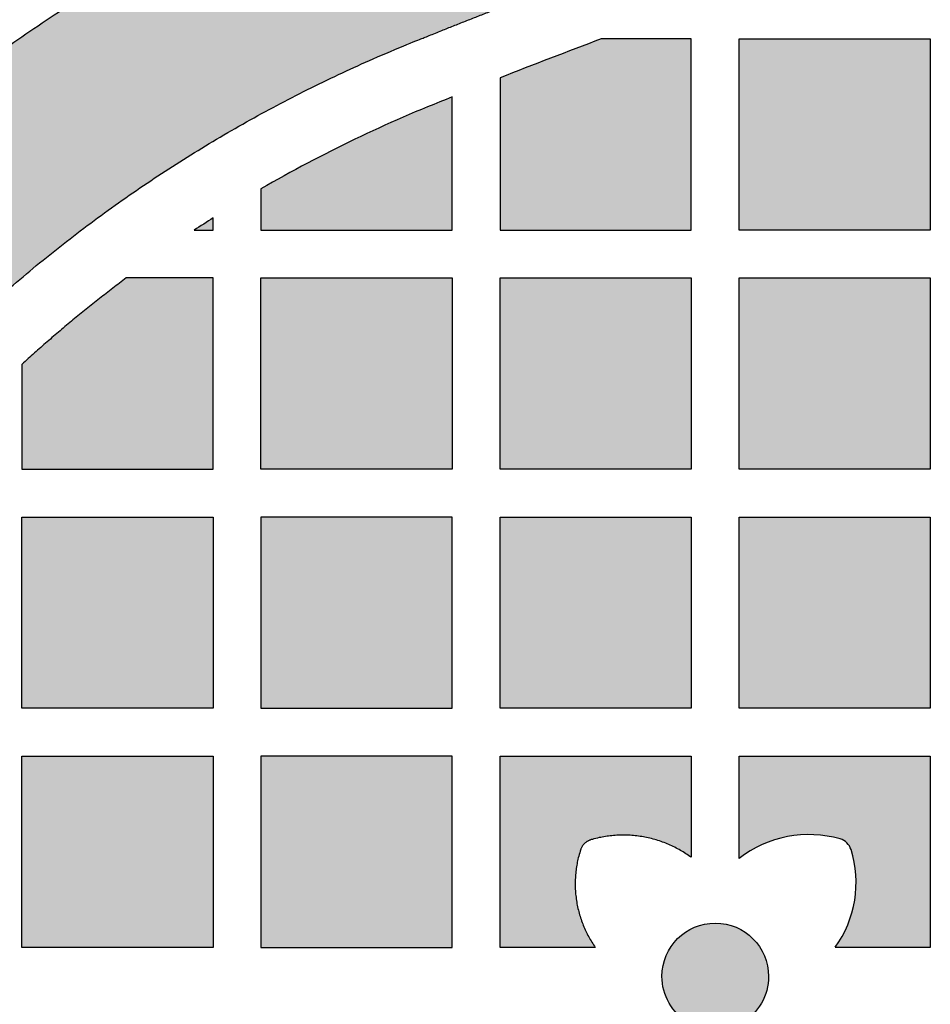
# Model space of a CAD drawing. Header units: millimetres. Extents: x -3873 to -97, y 912 to 4165.
# Tile 141 of 256: x -3522 to -3465, y 1456 to 1518. Entities that reach past the tile are written whole.
import ezdxf

# ---------------------------------------------------------------- set-up
doc = ezdxf.new("R2010")
doc.units = ezdxf.units.MM
doc.layers.add('pattern', color=7, linetype='Continuous', true_color=0x000000)

msp = doc.modelspace()

# ---------------------------------------------------------------- hatches: boundary and pattern name
at = {"layer": 'pattern'}
for points in [[(-3485.043, 1520.891), (-3501.733, 1527.283), (-3503.988, 1526.338), (-3506.224, 1525.337), (-3508.439, 1524.282), (-3510.631, 1523.172), (-3512.799, 1522.008), (-3514.94, 1520.792), (-3517.052, 1519.524), (-3519.134, 1518.204), (-3521.183, 1516.836), (-3523.199, 1515.419), (-3525.178, 1513.954), (-3527.12, 1512.444), (-3529.024, 1510.889), (-3530.886, 1509.292), (-3532.707, 1507.653), (-3534.485, 1505.975), (-3535.621, 1504.853), (-3536.736, 1503.707), (-3537.828, 1502.536), (-3538.897, 1501.342), (-3539.942, 1500.125), (-3540.962, 1498.886), (-3541.957, 1497.625), (-3542.925, 1496.344), (-3543.867, 1495.043), (-3544.782, 1493.723), (-3545.669, 1492.385), (-3546.527, 1491.03), (-3547.357, 1489.658), (-3548.157, 1488.271), (-3548.927, 1486.87), (-3549.668, 1485.455), (-3550.45, 1483.865), (-3551.187, 1482.245), (-3551.878, 1480.597), (-3552.522, 1478.923), (-3553.118, 1477.226), (-3553.664, 1475.507), (-3554.16, 1473.769), (-3554.605, 1472.014), (-3554.998, 1470.244), (-3555.339, 1468.461), (-3555.628, 1466.669), (-3555.864, 1464.868), (-3556.047, 1463.063), (-3556.178, 1461.254), (-3556.256, 1459.445), (-3556.282, 1457.638), (-3556.257, 1455.83), (-3556.181, 1454.021), (-3556.052, 1452.212), (-3555.87, 1450.407), (-3555.636, 1448.606), (-3555.349, 1446.813), (-3555.009, 1445.03), (-3554.618, 1443.26), (-3554.174, 1441.504), (-3553.68, 1439.766), (-3553.135, 1438.047), (-3552.541, 1436.349), (-3551.898, 1434.675), (-3551.208, 1433.026), (-3550.473, 1431.406), (-3549.692, 1429.814), (-3548.953, 1428.399), (-3548.184, 1426.997), (-3547.385, 1425.61), (-3546.556, 1424.237), (-3545.699, 1422.882), (-3544.813, 1421.543), (-3543.9, 1420.222), (-3542.959, 1418.92), (-3541.992, 1417.638), (-3540.998, 1416.377), (-3539.979, 1415.136), (-3538.935, 1413.918), (-3537.867, 1412.723), (-3536.776, 1411.552), (-3535.662, 1410.404), (-3534.527, 1409.281), (-3532.751, 1407.602), (-3530.931, 1405.961), (-3529.07, 1404.362), (-3527.168, 1402.806), (-3525.227, 1401.294), (-3523.249, 1399.828), (-3521.235, 1398.409), (-3519.187, 1397.039), (-3517.106, 1395.718), (-3514.995, 1394.448), (-3512.855, 1393.229), (-3510.688, 1392.064), (-3508.497, 1390.952), (-3506.283, 1389.894), (-3504.048, 1388.892), (-3501.794, 1387.945), (-3485.099, 1394.322), (-3497.278, 1399.063), (-3499.268, 1399.899), (-3501.241, 1400.784), (-3503.196, 1401.718), (-3505.131, 1402.699), (-3507.044, 1403.728), (-3508.933, 1404.804), (-3510.797, 1405.925), (-3512.634, 1407.092), (-3514.442, 1408.302), (-3516.22, 1409.554), (-3517.967, 1410.849), (-3519.681, 1412.184), (-3521.36, 1413.558), (-3523.003, 1414.969), (-3524.609, 1416.418), (-3526.178, 1417.901), (-3527.137, 1418.85), (-3528.079, 1419.82), (-3529.001, 1420.81), (-3529.904, 1421.821), (-3530.787, 1422.851), (-3531.648, 1423.899), (-3532.488, 1424.966), (-3533.306, 1426.049), (-3534.102, 1427.15), (-3534.874, 1428.267), (-3535.623, 1429.398), (-3536.348, 1430.545), (-3537.048, 1431.705), (-3537.723, 1432.878), (-3538.374, 1434.063), (-3538.999, 1435.259), (-3539.624, 1436.535), (-3540.214, 1437.835), (-3540.767, 1439.158), (-3541.282, 1440.502), (-3541.758, 1441.865), (-3542.195, 1443.246), (-3542.591, 1444.644), (-3542.947, 1446.055), (-3543.261, 1447.479), (-3543.533, 1448.913), (-3543.764, 1450.356), (-3543.952, 1451.806), (-3544.097, 1453.26), (-3544.201, 1454.717), (-3544.262, 1456.175), (-3544.282, 1457.633), (-3544.261, 1459.09), (-3544.198, 1460.548), (-3544.093, 1462.005), (-3543.946, 1463.459), (-3543.757, 1464.908), (-3543.526, 1466.351), (-3543.252, 1467.785), (-3542.937, 1469.209), (-3542.58, 1470.62), (-3542.183, 1472.017), (-3541.745, 1473.398), (-3541.267, 1474.761), (-3540.751, 1476.104), (-3540.197, 1477.426), (-3539.606, 1478.726), (-3538.979, 1480.001), (-3538.353, 1481.197), (-3537.702, 1482.381), (-3537.025, 1483.554), (-3536.324, 1484.713), (-3535.598, 1485.859), (-3534.849, 1486.99), (-3534.075, 1488.106), (-3533.279, 1489.206), (-3532.46, 1490.289), (-3531.619, 1491.355), (-3530.756, 1492.403), (-3529.873, 1493.432), (-3528.969, 1494.441), (-3528.046, 1495.431), (-3527.104, 1496.4), (-3526.143, 1497.349), (-3524.574, 1498.83), (-3522.966, 1500.277), (-3521.321, 1501.687), (-3519.641, 1503.06), (-3517.926, 1504.393), (-3516.179, 1505.686), (-3514.399, 1506.937), (-3512.59, 1508.146), (-3510.752, 1509.31), (-3508.887, 1510.43), (-3506.997, 1511.504), (-3505.083, 1512.531), (-3503.147, 1513.511), (-3501.191, 1514.443), (-3499.217, 1515.327), (-3497.227, 1516.161)], [(-3485.255, 1516.425), (-3491.607, 1513.981), (-3491.607, 1504.425), (-3479.608, 1504.425), (-3479.608, 1516.425)], [(-3464.608, 1504.425), (-3476.607, 1504.425), (-3476.607, 1516.425), (-3464.608, 1516.425)], [(-3494.608, 1512.781), (-3496.153, 1512.162), (-3497.688, 1511.513), (-3499.21, 1510.835), (-3500.719, 1510.127), (-3502.214, 1509.391), (-3503.694, 1508.626), (-3505.159, 1507.832), (-3506.607, 1507.012), (-3506.607, 1504.425), (-3494.608, 1504.425)], [(-3510.791, 1504.425), (-3509.608, 1504.425), (-3509.608, 1505.191)], [(-3521.608, 1496.006), (-3521.608, 1489.425), (-3509.608, 1489.425), (-3509.608, 1501.425), (-3515.063, 1501.425), (-3516.749, 1500.131), (-3518.402, 1498.796), (-3520.022, 1497.421)], [(-3494.608, 1489.425), (-3506.607, 1489.425), (-3506.607, 1501.425), (-3494.608, 1501.425)], [(-3491.607, 1501.425), (-3479.608, 1501.425), (-3479.608, 1489.425), (-3491.607, 1489.425)], [(-3464.608, 1489.425), (-3476.607, 1489.425), (-3476.607, 1501.425), (-3464.608, 1501.425)], [(-3521.608, 1486.425), (-3509.608, 1486.425), (-3509.608, 1474.425), (-3521.608, 1474.425)], [(-3494.608, 1474.425), (-3494.608, 1486.425), (-3506.607, 1486.425), (-3506.607, 1474.425)], [(-3479.608, 1474.425), (-3491.607, 1474.425), (-3491.607, 1486.425), (-3479.608, 1486.425)], [(-3464.608, 1474.425), (-3476.607, 1474.425), (-3476.607, 1486.425), (-3464.608, 1486.425)], [(-3521.608, 1471.425), (-3509.608, 1471.425), (-3509.608, 1459.425), (-3521.607, 1459.425)], [(-3494.608, 1459.425), (-3494.608, 1471.425), (-3506.607, 1471.425), (-3506.607, 1459.425)], [(-3479.608, 1465.073), (-3479.771, 1465.189), (-3479.938, 1465.301), (-3480.109, 1465.409), (-3480.284, 1465.512), (-3480.463, 1465.611), (-3480.645, 1465.706), (-3480.831, 1465.795), (-3481.02, 1465.879), (-3481.211, 1465.959), (-3481.406, 1466.033), (-3481.603, 1466.101), (-3481.803, 1466.164), (-3482.004, 1466.221), (-3482.208, 1466.272), (-3482.413, 1466.317), (-3482.619, 1466.357), (-3482.827, 1466.39), (-3483.035, 1466.418), (-3483.243, 1466.439), (-3483.452, 1466.454), (-3483.661, 1466.463), (-3483.87, 1466.466), (-3484.078, 1466.463), (-3484.286, 1466.454), (-3484.492, 1466.44), (-3484.697, 1466.419), (-3484.901, 1466.393), (-3485.103, 1466.361), (-3485.302, 1466.323), (-3485.5, 1466.28), (-3485.695, 1466.232), (-3485.888, 1466.179), (-3485.916, 1466.171), (-3485.944, 1466.161), (-3485.972, 1466.151), (-3486, 1466.139), (-3486.028, 1466.127), (-3486.055, 1466.114), (-3486.082, 1466.1), (-3486.109, 1466.085), (-3486.135, 1466.069), (-3486.161, 1466.052), (-3486.187, 1466.035), (-3486.212, 1466.017), (-3486.237, 1465.997), (-3486.26, 1465.978), (-3486.284, 1465.957), (-3486.306, 1465.936), (-3486.328, 1465.913), (-3486.35, 1465.891), (-3486.37, 1465.867), (-3486.39, 1465.843), (-3486.409, 1465.819), (-3486.427, 1465.794), (-3486.445, 1465.768), (-3486.461, 1465.742), (-3486.477, 1465.716), (-3486.491, 1465.689), (-3486.505, 1465.662), (-3486.518, 1465.635), (-3486.53, 1465.607), (-3486.542, 1465.58), (-3486.552, 1465.552), (-3486.561, 1465.524), (-3486.618, 1465.339), (-3486.669, 1465.151), (-3486.716, 1464.961), (-3486.757, 1464.769), (-3486.793, 1464.574), (-3486.824, 1464.378), (-3486.849, 1464.18), (-3486.868, 1463.98), (-3486.882, 1463.78), (-3486.889, 1463.578), (-3486.891, 1463.376), (-3486.887, 1463.174), (-3486.877, 1462.971), (-3486.861, 1462.769), (-3486.84, 1462.566), (-3486.812, 1462.365), (-3486.778, 1462.164), (-3486.738, 1461.965), (-3486.693, 1461.767), (-3486.642, 1461.57), (-3486.585, 1461.376), (-3486.523, 1461.184), (-3486.455, 1460.994), (-3486.382, 1460.806), (-3486.304, 1460.622), (-3486.221, 1460.44), (-3486.133, 1460.262), (-3486.041, 1460.087), (-3485.944, 1459.916), (-3485.843, 1459.748), (-3485.738, 1459.585), (-3485.628, 1459.425), (-3491.607, 1459.425), (-3491.607, 1471.425), (-3479.608, 1471.425)], [(-3470.586, 1459.425), (-3470.474, 1459.585), (-3470.365, 1459.748), (-3470.26, 1459.915), (-3470.16, 1460.087), (-3470.064, 1460.261), (-3469.973, 1460.44), (-3469.887, 1460.622), (-3469.806, 1460.807), (-3469.729, 1460.995), (-3469.659, 1461.186), (-3469.593, 1461.379), (-3469.534, 1461.574), (-3469.48, 1461.772), (-3469.432, 1461.971), (-3469.39, 1462.172), (-3469.353, 1462.374), (-3469.323, 1462.577), (-3469.299, 1462.781), (-3469.281, 1462.985), (-3469.269, 1463.19), (-3469.263, 1463.394), (-3469.263, 1463.598), (-3469.27, 1463.801), (-3469.282, 1464.004), (-3469.3, 1464.205), (-3469.323, 1464.405), (-3469.353, 1464.603), (-3469.388, 1464.799), (-3469.428, 1464.994), (-3469.474, 1465.186), (-3469.525, 1465.375), (-3469.581, 1465.562), (-3469.59, 1465.59), (-3469.6, 1465.618), (-3469.611, 1465.646), (-3469.623, 1465.674), (-3469.636, 1465.702), (-3469.65, 1465.729), (-3469.665, 1465.756), (-3469.681, 1465.783), (-3469.697, 1465.809), (-3469.715, 1465.835), (-3469.733, 1465.86), (-3469.752, 1465.885), (-3469.772, 1465.909), (-3469.793, 1465.933), (-3469.815, 1465.956), (-3469.837, 1465.978), (-3469.86, 1466), (-3469.883, 1466.021), (-3469.907, 1466.041), (-3469.932, 1466.06), (-3469.957, 1466.079), (-3469.983, 1466.096), (-3470.01, 1466.113), (-3470.036, 1466.129), (-3470.063, 1466.144), (-3470.091, 1466.158), (-3470.118, 1466.171), (-3470.146, 1466.184), (-3470.174, 1466.195), (-3470.203, 1466.205), (-3470.231, 1466.215), (-3470.26, 1466.223), (-3470.455, 1466.276), (-3470.653, 1466.324), (-3470.854, 1466.366), (-3471.057, 1466.403), (-3471.262, 1466.434), (-3471.469, 1466.459), (-3471.677, 1466.478), (-3471.887, 1466.491), (-3472.098, 1466.498), (-3472.309, 1466.499), (-3472.521, 1466.494), (-3472.733, 1466.482), (-3472.945, 1466.464), (-3473.157, 1466.439), (-3473.368, 1466.409), (-3473.578, 1466.372), (-3473.787, 1466.328), (-3473.995, 1466.279), (-3474.201, 1466.223), (-3474.405, 1466.162), (-3474.606, 1466.094), (-3474.805, 1466.021), (-3475.001, 1465.942), (-3475.194, 1465.857), (-3475.384, 1465.768), (-3475.571, 1465.673), (-3475.754, 1465.573), (-3475.933, 1465.468), (-3476.108, 1465.359), (-3476.279, 1465.246), (-3476.445, 1465.128), (-3476.607, 1465.007), (-3476.607, 1471.425), (-3464.608, 1471.425), (-3464.608, 1459.425)], [(-3474.757, 1457.599), (-3474.758, 1457.525), (-3474.76, 1457.45), (-3474.764, 1457.375), (-3474.771, 1457.299), (-3474.778, 1457.222), (-3474.788, 1457.145), (-3474.8, 1457.068), (-3474.813, 1456.991), (-3474.829, 1456.913), (-3474.846, 1456.835), (-3474.865, 1456.757), (-3474.887, 1456.679), (-3474.91, 1456.601), (-3474.936, 1456.523), (-3474.963, 1456.446), (-3474.993, 1456.368), (-3475.024, 1456.291), (-3475.058, 1456.215), (-3475.094, 1456.139), (-3475.132, 1456.063), (-3475.172, 1455.989), (-3475.214, 1455.915), (-3475.258, 1455.842), (-3475.304, 1455.77), (-3475.351, 1455.698), (-3475.401, 1455.628), (-3475.453, 1455.559), (-3475.507, 1455.492), (-3475.562, 1455.425), (-3475.619, 1455.361), (-3475.678, 1455.297), (-3475.738, 1455.235), (-3475.8, 1455.175), (-3475.864, 1455.116), (-3475.929, 1455.059), (-3475.996, 1455.004), (-3476.063, 1454.95), (-3476.132, 1454.899), (-3476.202, 1454.849), (-3476.274, 1454.801), (-3476.346, 1454.755), (-3476.419, 1454.711), (-3476.493, 1454.67), (-3476.568, 1454.63), (-3476.643, 1454.592), (-3476.719, 1454.556), (-3476.796, 1454.523), (-3476.873, 1454.491), (-3476.95, 1454.462), (-3477.028, 1454.434), (-3477.106, 1454.409), (-3477.184, 1454.386), (-3477.262, 1454.365), (-3477.34, 1454.345), (-3477.418, 1454.328), (-3477.496, 1454.313), (-3477.573, 1454.3), (-3477.65, 1454.288), (-3477.727, 1454.279), (-3477.804, 1454.271), (-3477.88, 1454.265), (-3477.955, 1454.261), (-3478.03, 1454.258), (-3478.104, 1454.258), (-3478.179, 1454.258), (-3478.253, 1454.261), (-3478.329, 1454.265), (-3478.405, 1454.271), (-3478.481, 1454.279), (-3478.558, 1454.289), (-3478.635, 1454.3), (-3478.713, 1454.314), (-3478.791, 1454.329), (-3478.869, 1454.347), (-3478.946, 1454.366), (-3479.025, 1454.387), (-3479.102, 1454.411), (-3479.18, 1454.436), (-3479.258, 1454.464), (-3479.335, 1454.493), (-3479.412, 1454.525), (-3479.489, 1454.559), (-3479.565, 1454.595), (-3479.64, 1454.633), (-3479.715, 1454.672), (-3479.789, 1454.714), (-3479.862, 1454.758), (-3479.934, 1454.804), (-3480.005, 1454.852), (-3480.075, 1454.902), (-3480.144, 1454.954), (-3480.212, 1455.007), (-3480.278, 1455.063), (-3480.343, 1455.12), (-3480.407, 1455.179), (-3480.468, 1455.239), (-3480.529, 1455.301), (-3480.588, 1455.365), (-3480.645, 1455.43), (-3480.7, 1455.496), (-3480.753, 1455.564), (-3480.805, 1455.633), (-3480.855, 1455.703), (-3480.902, 1455.774), (-3480.948, 1455.847), (-3480.992, 1455.92), (-3481.034, 1455.994), (-3481.074, 1456.069), (-3481.111, 1456.144), (-3481.147, 1456.22), (-3481.181, 1456.297), (-3481.212, 1456.374), (-3481.242, 1456.451), (-3481.269, 1456.529), (-3481.294, 1456.607), (-3481.318, 1456.685), (-3481.339, 1456.763), (-3481.358, 1456.841), (-3481.375, 1456.919), (-3481.391, 1456.996), (-3481.404, 1457.074), (-3481.416, 1457.151), (-3481.425, 1457.228), (-3481.433, 1457.305), (-3481.439, 1457.381), (-3481.443, 1457.456), (-3481.445, 1457.531), (-3481.446, 1457.605), (-3481.445, 1457.679), (-3481.443, 1457.754), (-3481.438, 1457.83), (-3481.432, 1457.906), (-3481.424, 1457.982), (-3481.415, 1458.059), (-3481.403, 1458.136), (-3481.39, 1458.214), (-3481.374, 1458.291), (-3481.357, 1458.369), (-3481.338, 1458.447), (-3481.316, 1458.525), (-3481.293, 1458.603), (-3481.267, 1458.681), (-3481.24, 1458.759), (-3481.21, 1458.836), (-3481.178, 1458.913), (-3481.145, 1458.99), (-3481.109, 1459.066), (-3481.071, 1459.141), (-3481.031, 1459.216), (-3480.989, 1459.29), (-3480.945, 1459.363), (-3480.899, 1459.435), (-3480.851, 1459.506), (-3480.802, 1459.576), (-3480.75, 1459.645), (-3480.696, 1459.713), (-3480.641, 1459.779), (-3480.584, 1459.844), (-3480.525, 1459.907), (-3480.464, 1459.969), (-3480.402, 1460.03), (-3480.339, 1460.088), (-3480.274, 1460.145), (-3480.207, 1460.201), (-3480.14, 1460.254), (-3480.071, 1460.306), (-3480, 1460.355), (-3479.929, 1460.403), (-3479.857, 1460.449), (-3479.784, 1460.493), (-3479.71, 1460.535), (-3479.635, 1460.575), (-3479.56, 1460.612), (-3479.483, 1460.648), (-3479.407, 1460.682), (-3479.33, 1460.713), (-3479.252, 1460.743), (-3479.175, 1460.77), (-3479.097, 1460.795), (-3479.019, 1460.819), (-3478.941, 1460.84), (-3478.863, 1460.859), (-3478.785, 1460.876), (-3478.707, 1460.892), (-3478.63, 1460.905), (-3478.552, 1460.916), (-3478.475, 1460.926), (-3478.399, 1460.934), (-3478.323, 1460.94), (-3478.248, 1460.944), (-3478.173, 1460.946), (-3478.098, 1460.947), (-3478.024, 1460.946), (-3477.949, 1460.943), (-3477.874, 1460.939), (-3477.798, 1460.933), (-3477.722, 1460.925), (-3477.645, 1460.916), (-3477.567, 1460.904), (-3477.49, 1460.891), (-3477.412, 1460.875), (-3477.334, 1460.858), (-3477.256, 1460.838), (-3477.178, 1460.817), (-3477.1, 1460.794), (-3477.022, 1460.768), (-3476.945, 1460.741), (-3476.868, 1460.711), (-3476.791, 1460.679), (-3476.714, 1460.646), (-3476.638, 1460.61), (-3476.563, 1460.572), (-3476.488, 1460.532), (-3476.414, 1460.49), (-3476.341, 1460.446), (-3476.269, 1460.4), (-3476.198, 1460.352), (-3476.128, 1460.302), (-3476.059, 1460.251), (-3475.991, 1460.197), (-3475.925, 1460.142), (-3475.86, 1460.084), (-3475.796, 1460.026), (-3475.734, 1459.965), (-3475.674, 1459.903), (-3475.615, 1459.84), (-3475.558, 1459.775), (-3475.503, 1459.708), (-3475.449, 1459.64), (-3475.398, 1459.571), (-3475.348, 1459.501), (-3475.3, 1459.43), (-3475.254, 1459.358), (-3475.211, 1459.285), (-3475.169, 1459.211), (-3475.129, 1459.136), (-3475.091, 1459.06), (-3475.056, 1458.984), (-3475.022, 1458.908), (-3474.99, 1458.831), (-3474.961, 1458.753), (-3474.934, 1458.676), (-3474.908, 1458.598), (-3474.885, 1458.52), (-3474.864, 1458.442), (-3474.845, 1458.364), (-3474.827, 1458.286), (-3474.812, 1458.208), (-3474.799, 1458.13), (-3474.787, 1458.053), (-3474.778, 1457.976), (-3474.77, 1457.9), (-3474.764, 1457.824), (-3474.76, 1457.748), (-3474.757, 1457.674)]]:
    msp.add_hatch(color=256, dxfattribs=at).paths.add_polyline_path(points, flags=0)

# ---------------------------------------------------------------- linework, layer by layer
for p, q in [((-3509.608, 1501.425), (-3515.063, 1501.425)), ((-3509.608, 1489.425), (-3509.608, 1501.425)), ((-3521.608, 1489.425), (-3509.608, 1489.425)), ((-3491.607, 1459.425), (-3491.607, 1471.425)), ((-3491.607, 1471.425), (-3479.608, 1471.425)), ((-3485.628, 1459.425), (-3491.607, 1459.425))]:
    msp.add_line(p, q, dxfattribs=at)
for points in [[(-3491.607, 1513.981), (-3491.607, 1504.425), (-3479.608, 1504.425), (-3479.608, 1516.425), (-3485.255, 1516.425)], [(-3506.607, 1507.012), (-3506.607, 1504.425), (-3494.608, 1504.425), (-3494.608, 1512.781)], [(-3510.791, 1504.425), (-3509.608, 1504.425), (-3509.608, 1505.191)], [(-3476.607, 1465.007), (-3476.607, 1471.425), (-3464.608, 1471.425), (-3464.608, 1459.425), (-3470.586, 1459.425)]]:
    msp.add_lwpolyline(points, dxfattribs=at)
for points in [[(-3464.608, 1504.425), (-3476.607, 1504.425), (-3476.607, 1516.425), (-3464.608, 1516.425)], [(-3494.608, 1489.425), (-3506.607, 1489.425), (-3506.607, 1501.425), (-3494.608, 1501.425)], [(-3491.607, 1501.425), (-3479.608, 1501.425), (-3479.608, 1489.425), (-3491.607, 1489.425)], [(-3464.608, 1489.425), (-3476.607, 1489.425), (-3476.607, 1501.425), (-3464.608, 1501.425)], [(-3521.608, 1486.425), (-3509.608, 1486.425), (-3509.608, 1474.425), (-3521.608, 1474.425)], [(-3494.608, 1474.425), (-3494.608, 1486.425), (-3506.607, 1486.425), (-3506.607, 1474.425)], [(-3479.608, 1474.425), (-3491.607, 1474.425), (-3491.607, 1486.425), (-3479.608, 1486.425)], [(-3464.608, 1474.425), (-3476.607, 1474.425), (-3476.607, 1486.425), (-3464.608, 1486.425)], [(-3521.608, 1471.425), (-3509.608, 1471.425), (-3509.608, 1459.425), (-3521.607, 1459.425)], [(-3494.608, 1459.425), (-3494.608, 1471.425), (-3506.607, 1471.425), (-3506.607, 1459.425)]]:
    msp.add_lwpolyline(points, close=True, dxfattribs=at)
for centre, radius, start, end in [((-3329.619, 1102.388), 442.322, 110.60115, 111.48287), ((-3463.251, 1432.192), 86.475, 111.2609, 120.09144), ((-3463.251, 1432.192), 86.475, 122.4169, 123.35096), ((-3472.23, 1459.336), 7.164, 74.03679, 127.66605), ((-3470.535, 1465.262), 1, 17.45895, 74.03678), ((-3476.167, 1463.491), 6.904, 323.92816, 17.45893)]:
    msp.add_arc(centre, radius, start, end, dxfattribs=at)
at = {"layer": 'pattern', "extrusion": (0, 0, -1)}
for start, end in [(0.04993, 180.04993), (180.04993, 0.04993)]:
    msp.add_arc((3478.101, 1457.602), 3.345, start, end, dxfattribs=at)
at = {"layer": 'pattern'}
for points, weights, knots in [([(-3501.733, 1527.283), (-3520.178, 1519.809), (-3534.485, 1505.975), (-3543.786, 1496.981), (-3549.668, 1485.455), (-3556.282, 1472.495), (-3556.282, 1457.638)], [1, 0.981658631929, 1, 0.986392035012, 1, 0.972296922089, 1], [-797.099728, -797.099728, -797.099728, -757.786115, -757.786115, -732.143656, -732.143656, -703.584068, -703.584068, -703.584068]), ([(-3544.282, 1457.633), (-3544.281, 1469.612), (-3538.979, 1480.001), (-3534.007, 1489.744), (-3526.143, 1497.349), (-3513.512, 1509.563), (-3497.227, 1516.161), (-3491.17, 1518.615), (-3485.043, 1520.891)], [1, 0.972308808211, 1, 0.986392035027, 1, 0.98165863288, 1, 0.999892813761, 1], [-499.846142, -499.846142, -499.846142, -476.953856, -476.953856, -455.27524, -455.27524, -420.565339, -420.565339, -407.495595, -407.495595, -407.495595]), ([(-3479.608, 1465.073), (-3482.476, 1467.171), (-3485.888, 1466.179), (-3486.399, 1466.031), (-3486.561, 1465.524), (-3487.613, 1462.242), (-3485.628, 1459.425)], [1, 0.897307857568, 1, 0.882830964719, 1, 0.895247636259, 1], [0, 0, 0, 6.604869, 6.604869, 7.58275, 7.58275, 13.977417, 13.977417, 13.977417]), ([(-3556.282, 1457.638), (-3556.295, 1442.781), (-3549.692, 1429.814), (-3543.821, 1418.284), (-3534.527, 1409.281), (-3520.232, 1395.435), (-3501.794, 1387.945)], [1, 0.972296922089, 1, 0.986392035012, 1, 0.981658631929, 1], [-703.584068, -703.584068, -703.584068, -675.024479, -675.024479, -649.38202, -649.38202, -610.068407, -610.068407, -610.068407]), ([(-3485.099, 1394.322), (-3491.223, 1396.603), (-3497.278, 1399.063), (-3513.557, 1405.675), (-3526.178, 1417.901), (-3534.035, 1425.512), (-3538.999, 1435.259), (-3544.291, 1445.653), (-3544.282, 1457.633)], [1, 0.999892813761, 1, 0.98165863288, 1, 0.986392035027, 1, 0.972308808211, 1], [-592.196689, -592.196689, -592.196689, -579.126944, -579.126944, -544.417043, -544.417043, -522.738427, -522.738427, -499.846142, -499.846142, -499.846142])]:
    msp.add_rational_spline(points, weights, degree=2, knots=knots, dxfattribs=at)
msp.add_rational_spline([(-3515.063, 1501.425), (-3518.469, 1498.877), (-3521.608, 1496.006)], [1, 0.998792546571, 1], degree=2, dxfattribs=at)
for points in [[(-3521.608, 1496.006), (-3521.608, 1492.707), (-3521.608, 1489.425)], [(-3479.608, 1471.425), (-3479.608, 1468.246), (-3479.608, 1465.073)]]:
    msp.add_open_spline(points, degree=2, dxfattribs=at)

doc.saveas('drawing.dxf')
